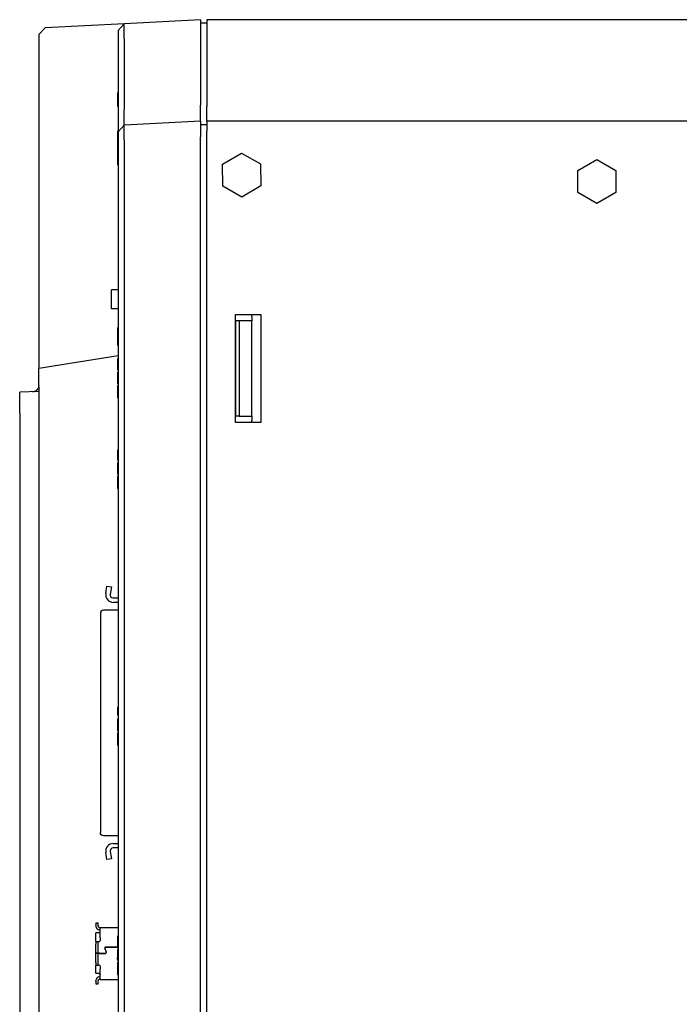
# Model space of a CAD drawing. Extents: x 12847 to 13300, y -1502 to -1025.
# Tile 38 of 42: x 13088 to 13192, y -1210 to -1055. Entities that reach past the tile are written whole.
import ezdxf

# ---------------------------------------------------------------- set-up
doc = ezdxf.new("R2010")
doc.units = 0
doc.layers.add('2', color=2, linetype='CONTINUOUS')

msp = doc.modelspace()

# ---------------------------------------------------------------- linework, layer by layer
at = {"layer": '2', "color": 7}
for p, q in [((13104.617, -1055.637), (13092.117, -1056.292)), ((13103.618, -1056.69), (13104.616, -1055.638)), ((13116.618, -1055.008), (13104.617, -1055.637)), ((13116.618, -1055.008), (13116.618, -1057.505)), ((13116.618, -1055.512), (13116.749, -1055.512)), ((13116.749, -1055.512), (13117.618, -1055.512)), ((13294.618, -1055.008), (13117.618, -1055.008)), ((13117.618, -1055.008), (13117.618, -1056.608)), ((13091.118, -1057.345), (13092.117, -1056.292)), ((13091.118, -1057.345), (13092.116, -1056.293)), ((13091.118, -1057.345), (13091.118, -1107.046)), ((13103.618, -1056.69), (13103.618, -1058.134)), ((13117.618, -1056.608), (13117.618, -1068.655)), ((13103.618, -1058.134), (13103.618, -1058.193)), ((13103.618, -1058.193), (13103.618, -1069.141)), ((13104.617, -1058.141), (13104.617, -1058.134)), ((13104.617, -1069.141), (13104.617, -1058.141)), ((13116.618, -1057.505), (13116.618, -1068.512)), ((13103.518, -1066.56), (13103.518, -1066.56)), ((13103.518, -1066.56), (13103.518, -1066.606)), ((13103.618, -1066.56), (13103.518, -1066.56)), ((13103.618, -1066.606), (13103.518, -1066.606)), ((13103.518, -1066.606), (13103.518, -1066.61)), ((13103.618, -1066.61), (13103.518, -1066.61)), ((13103.518, -1066.61), (13103.518, -1066.621)), ((13103.618, -1066.621), (13103.518, -1066.621)), ((13103.518, -1066.621), (13103.518, -1066.625)), ((13103.618, -1066.625), (13103.518, -1066.625)), ((13103.518, -1066.625), (13103.518, -1066.636)), ((13103.518, -1066.636), (13103.518, -1066.64)), ((13103.618, -1066.636), (13103.518, -1066.636)), ((13103.618, -1066.64), (13103.518, -1066.64)), ((13103.518, -1066.64), (13103.518, -1066.647)), ((13103.518, -1066.647), (13103.518, -1066.647)), ((13103.518, -1066.647), (13103.518, -1066.695)), ((13103.618, -1066.647), (13103.518, -1066.647)), ((13103.518, -1066.695), (13103.518, -1066.711)), ((13103.618, -1066.695), (13103.518, -1066.695)), ((13103.618, -1066.711), (13103.518, -1066.711)), ((13103.518, -1066.711), (13103.518, -1066.948)), ((13103.618, -1066.948), (13103.518, -1066.948)), ((13103.518, -1066.948), (13103.518, -1067.483)), ((13103.618, -1067.483), (13103.518, -1067.483)), ((13103.518, -1067.483), (13103.518, -1067.495)), ((13103.618, -1067.495), (13103.518, -1067.495)), ((13103.518, -1067.495), (13103.518, -1067.731)), ((13103.618, -1067.731), (13103.518, -1067.731)), ((13103.518, -1067.731), (13103.518, -1068.462)), ((13103.618, -1068.462), (13103.518, -1068.462)), ((13103.518, -1068.462), (13103.518, -1068.474)), ((13103.618, -1068.474), (13103.518, -1068.474)), ((13103.518, -1068.474), (13103.518, -1068.711)), ((13103.518, -1068.711), (13103.518, -1068.721)), ((13103.618, -1068.711), (13103.518, -1068.711)), ((13103.618, -1068.721), (13103.518, -1068.721)), ((13103.618, -1069.141), (13103.618, -1072.69)), ((13116.618, -1071.008), (13116.618, -1068.512)), ((13117.618, -1071.008), (13117.618, -1068.655)), ((13116.618, -1071.008), (13104.617, -1071.637)), ((13116.618, -1071.008), (13116.618, -1073.505)), ((13117.618, -1071.008), (13117.618, -1072.608)), ((13296.118, -1071.008), (13117.618, -1071.008)), ((13103.618, -1072.605), (13103.518, -1072.605)), ((13103.518, -1072.605), (13103.518, -1072.609)), ((13103.618, -1072.609), (13103.518, -1072.609)), ((13103.518, -1072.609), (13103.518, -1072.62)), ((13103.618, -1072.62), (13103.518, -1072.62)), ((13103.518, -1072.62), (13103.518, -1072.637)), ((13103.618, -1072.637), (13103.518, -1072.637)), ((13103.518, -1072.637), (13103.518, -1072.66)), ((13103.618, -1072.66), (13103.518, -1072.66)), ((13103.518, -1072.66), (13103.518, -1072.689)), ((13103.618, -1072.689), (13103.518, -1072.689)), ((13103.518, -1072.689), (13103.518, -1072.724)), ((13103.618, -1072.724), (13103.518, -1072.724)), ((13103.518, -1072.724), (13103.518, -1072.764)), ((13103.618, -1072.764), (13103.518, -1072.764)), ((13103.518, -1072.764), (13103.518, -1072.809)), ((13103.618, -1072.809), (13103.518, -1072.809)), ((13103.518, -1072.809), (13103.518, -1072.859)), ((13103.618, -1072.859), (13103.518, -1072.859)), ((13103.518, -1072.859), (13103.518, -1072.914)), ((13103.618, -1072.69), (13104.616, -1071.638)), ((13103.618, -1072.69), (13103.618, -1074.134)), ((13116.618, -1071.512), (13116.749, -1071.512)), ((13116.749, -1071.512), (13117.618, -1071.512)), ((13117.618, -1283.408), (13117.618, -1072.608)), ((13103.618, -1072.914), (13103.518, -1072.914)), ((13103.518, -1072.914), (13103.518, -1072.974)), ((13103.618, -1072.974), (13103.518, -1072.974)), ((13103.518, -1072.974), (13103.518, -1073.037)), ((13103.618, -1073.037), (13103.518, -1073.037)), ((13103.518, -1073.037), (13103.518, -1073.105)), ((13103.618, -1073.105), (13103.518, -1073.105)), ((13103.518, -1073.105), (13103.518, -1073.177)), ((13103.618, -1073.177), (13103.518, -1073.177)), ((13103.518, -1073.177), (13103.518, -1073.252)), ((13103.618, -1073.252), (13103.518, -1073.252)), ((13103.518, -1073.252), (13103.518, -1073.33)), ((13103.618, -1073.33), (13103.518, -1073.33)), ((13103.518, -1073.33), (13103.518, -1073.412)), ((13103.618, -1073.412), (13103.518, -1073.412)), ((13103.518, -1073.412), (13103.518, -1073.496)), ((13103.618, -1073.496), (13103.518, -1073.496)), ((13103.518, -1073.496), (13103.518, -1073.583)), ((13103.618, -1073.583), (13103.518, -1073.583)), ((13103.518, -1073.583), (13103.518, -1073.672)), ((13103.618, -1073.672), (13103.518, -1073.672)), ((13103.518, -1073.672), (13103.518, -1073.764)), ((13103.618, -1073.764), (13103.518, -1073.764)), ((13103.518, -1073.764), (13103.518, -1073.857)), ((13103.618, -1073.857), (13103.518, -1073.857)), ((13103.518, -1073.857), (13103.518, -1073.953)), ((13103.618, -1073.953), (13103.518, -1073.953)), ((13103.518, -1073.953), (13103.518, -1073.998)), ((13103.618, -1073.998), (13103.518, -1073.998)), ((13103.518, -1073.998), (13103.518, -1074.187)), ((13103.618, -1074.187), (13103.518, -1074.187)), ((13103.518, -1074.187), (13103.518, -1074.474)), ((13103.618, -1074.134), (13103.618, -1281.883)), ((13104.617, -1281.883), (13104.617, -1074.134)), ((13116.618, -1282.512), (13116.618, -1073.505)), ((13103.618, -1074.474), (13103.518, -1074.474)), ((13103.518, -1074.474), (13103.518, -1074.635)), ((13103.518, -1074.635), (13103.518, -1075.23)), ((13103.618, -1074.635), (13103.518, -1074.635)), ((13103.618, -1075.23), (13103.518, -1075.23)), ((13103.518, -1075.23), (13103.518, -1075.437)), ((13103.618, -1075.437), (13103.518, -1075.437)), ((13103.518, -1075.437), (13103.518, -1075.438)), ((13103.618, -1075.438), (13103.518, -1075.438)), ((13103.518, -1075.438), (13103.518, -1075.439)), ((13103.618, -1075.439), (13103.518, -1075.439)), ((13103.518, -1075.439), (13103.518, -1075.44)), ((13103.618, -1075.44), (13103.518, -1075.44)), ((13103.518, -1075.44), (13103.518, -1075.442)), ((13103.618, -1075.442), (13103.518, -1075.442)), ((13103.518, -1075.442), (13103.518, -1075.445)), ((13103.618, -1075.445), (13103.518, -1075.445)), ((13103.518, -1075.445), (13103.518, -1075.449)), ((13103.618, -1075.449), (13103.518, -1075.449)), ((13103.518, -1075.449), (13103.518, -1075.453)), ((13103.618, -1075.453), (13103.518, -1075.453)), ((13103.518, -1075.453), (13103.518, -1075.458)), ((13103.618, -1075.458), (13103.518, -1075.458)), ((13103.518, -1075.458), (13103.518, -1075.464)), ((13103.618, -1075.464), (13103.518, -1075.464)), ((13103.518, -1075.464), (13103.518, -1075.47)), ((13103.618, -1075.47), (13103.518, -1075.47)), ((13103.518, -1075.47), (13103.518, -1075.477)), ((13103.618, -1075.477), (13103.518, -1075.477)), ((13103.518, -1075.477), (13103.518, -1075.485)), ((13103.618, -1075.485), (13103.518, -1075.485)), ((13103.518, -1075.485), (13103.518, -1075.494)), ((13103.618, -1075.494), (13103.518, -1075.494)), ((13103.518, -1075.494), (13103.518, -1075.504)), ((13103.618, -1075.504), (13103.518, -1075.504)), ((13103.518, -1075.504), (13103.518, -1075.514)), ((13103.618, -1075.514), (13103.518, -1075.514)), ((13103.518, -1075.514), (13103.518, -1075.526)), ((13103.618, -1075.526), (13103.518, -1075.526)), ((13103.518, -1075.526), (13103.518, -1075.538)), ((13103.618, -1075.538), (13103.518, -1075.538)), ((13103.518, -1075.538), (13103.518, -1075.552)), ((13103.618, -1075.552), (13103.518, -1075.552)), ((13103.518, -1075.552), (13103.518, -1075.566)), ((13103.618, -1075.566), (13103.518, -1075.566)), ((13103.518, -1075.566), (13103.518, -1075.582)), ((13103.618, -1075.582), (13103.518, -1075.582)), ((13103.518, -1075.582), (13103.518, -1075.598)), ((13103.618, -1075.598), (13103.518, -1075.598)), ((13103.518, -1075.598), (13103.518, -1075.616)), ((13103.618, -1075.616), (13103.518, -1075.616)), ((13103.518, -1075.616), (13103.518, -1075.635)), ((13103.618, -1075.635), (13103.518, -1075.635)), ((13103.518, -1075.635), (13103.518, -1075.655)), ((13103.618, -1075.655), (13103.518, -1075.655)), ((13103.518, -1075.655), (13103.518, -1075.674)), ((13103.618, -1075.674), (13103.518, -1075.674)), ((13103.518, -1075.674), (13103.518, -1075.695)), ((13103.618, -1075.695), (13103.518, -1075.695)), ((13103.518, -1075.695), (13103.518, -1075.718)), ((13103.618, -1075.718), (13103.518, -1075.718)), ((13103.518, -1075.718), (13103.518, -1075.741)), ((13103.618, -1075.741), (13103.518, -1075.741)), ((13103.518, -1075.741), (13103.518, -1075.765)), ((13103.618, -1075.765), (13103.518, -1075.765)), ((13103.518, -1075.765), (13103.518, -1075.791)), ((13103.618, -1075.791), (13103.518, -1075.791)), ((13103.518, -1075.791), (13103.518, -1075.817)), ((13103.618, -1075.817), (13103.518, -1075.817)), ((13103.518, -1075.817), (13103.518, -1075.844)), ((13103.618, -1075.844), (13103.518, -1075.844)), ((13103.518, -1075.844), (13103.518, -1075.872)), ((13103.618, -1075.872), (13103.518, -1075.872)), ((13103.518, -1075.872), (13103.518, -1075.9)), ((13103.618, -1075.9), (13103.518, -1075.9)), ((13103.518, -1075.9), (13103.518, -1075.929)), ((13103.618, -1075.929), (13103.518, -1075.929)), ((13103.518, -1075.929), (13103.518, -1075.958)), ((13103.618, -1075.958), (13103.518, -1075.958)), ((13103.518, -1075.958), (13103.518, -1075.988)), ((13103.618, -1075.988), (13103.518, -1075.988)), ((13103.518, -1075.988), (13103.518, -1076.018)), ((13103.618, -1076.018), (13103.518, -1076.018)), ((13103.518, -1076.018), (13103.518, -1076.048)), ((13103.618, -1076.048), (13103.518, -1076.048)), ((13103.518, -1076.048), (13103.518, -1076.079)), ((13103.618, -1076.079), (13103.518, -1076.079)), ((13103.518, -1076.079), (13103.518, -1076.11)), ((13103.618, -1076.11), (13103.518, -1076.11)), ((13103.518, -1076.11), (13103.518, -1076.14)), ((13103.618, -1076.14), (13103.518, -1076.14)), ((13103.518, -1076.14), (13103.518, -1076.171)), ((13103.618, -1076.171), (13103.518, -1076.171)), ((13103.518, -1076.171), (13103.518, -1076.201)), ((13103.618, -1076.201), (13103.518, -1076.201)), ((13103.518, -1076.201), (13103.518, -1076.231)), ((13103.618, -1076.231), (13103.518, -1076.231)), ((13103.518, -1076.231), (13103.518, -1076.261)), ((13103.618, -1076.261), (13103.518, -1076.261)), ((13103.518, -1076.261), (13103.518, -1076.291)), ((13103.618, -1076.291), (13103.518, -1076.291)), ((13103.518, -1076.291), (13103.518, -1076.32)), ((13103.618, -1076.32), (13103.518, -1076.32)), ((13103.518, -1076.32), (13103.518, -1077.765)), ((13120.109, -1077.792), (13123.1, -1076.044)), ((13123.1, -1076.044), (13126.109, -1077.76)), ((13176.118, -1078.776), (13179.118, -1077.044)), ((13179.118, -1077.044), (13182.118, -1078.776)), ((13103.518, -1077.765), (13103.518, -1077.778)), ((13103.518, -1077.765), (13103.518, -1077.765)), ((13103.618, -1077.765), (13103.518, -1077.765)), ((13103.618, -1077.765), (13103.518, -1077.765)), ((13103.618, -1077.778), (13103.518, -1077.778)), ((13103.518, -1077.778), (13103.518, -1077.785)), ((13103.618, -1077.785), (13103.518, -1077.785)), ((13103.518, -1077.785), (13103.518, -1077.791)), ((13103.618, -1077.791), (13103.518, -1077.791)), ((13103.518, -1077.791), (13103.518, -1077.793)), ((13103.518, -1077.793), (13103.518, -1077.798)), ((13103.618, -1077.793), (13103.518, -1077.793)), ((13103.618, -1077.798), (13103.518, -1077.798)), ((13103.518, -1077.798), (13103.518, -1077.816)), ((13103.618, -1077.816), (13103.518, -1077.816)), ((13103.518, -1077.816), (13103.518, -1077.839)), ((13103.618, -1077.839), (13103.518, -1077.839)), ((13103.518, -1077.839), (13103.518, -1077.844)), ((13103.618, -1077.844), (13103.518, -1077.844)), ((13103.518, -1077.844), (13103.518, -1077.851)), ((13103.618, -1077.851), (13103.518, -1077.851)), ((13103.518, -1077.851), (13103.518, -1077.857)), ((13103.518, -1077.857), (13103.518, -1077.862)), ((13103.518, -1077.862), (13103.518, -1077.867)), ((13103.518, -1077.867), (13103.518, -1077.872)), ((13103.518, -1077.872), (13103.518, -1077.877)), ((13103.518, -1077.877), (13103.518, -1077.881)), ((13103.518, -1077.881), (13103.518, -1077.884)), ((13103.518, -1077.884), (13103.518, -1077.888)), ((13103.518, -1077.888), (13103.518, -1077.891)), ((13103.518, -1077.891), (13103.518, -1077.894)), ((13103.618, -1077.894), (13103.518, -1077.894)), ((13103.518, -1077.894), (13103.518, -1077.897)), ((13103.618, -1077.897), (13103.518, -1077.897)), ((13103.518, -1077.897), (13103.518, -1077.899)), ((13103.618, -1077.899), (13103.518, -1077.899)), ((13103.518, -1077.899), (13103.518, -1077.899)), ((13103.618, -1077.899), (13103.518, -1077.899)), ((13120.128, -1081.256), (13120.109, -1077.792)), ((13126.109, -1077.76), (13126.127, -1081.224)), ((13176.118, -1082.24), (13176.118, -1078.776)), ((13182.118, -1078.776), (13182.118, -1082.24)), ((13123.137, -1082.972), (13120.128, -1081.256)), ((13126.127, -1081.224), (13123.137, -1082.972)), ((13179.118, -1083.972), (13176.118, -1082.24)), ((13182.118, -1082.24), (13179.118, -1083.972)), ((13102.618, -1100.608), (13102.618, -1097.608)), ((13103.618, -1097.608), (13102.618, -1097.608)), ((13103.618, -1100.608), (13102.618, -1100.608)), ((13122.118, -1118.508), (13122.118, -1101.508)), ((13122.118, -1101.508), (13126.118, -1101.508)), ((13124.718, -1101.829), (13124.718, -1102.508)), ((13126.118, -1101.508), (13126.118, -1118.508)), ((13103.518, -1103.596), (13103.518, -1103.596)), ((13103.518, -1103.596), (13103.518, -1103.668)), ((13103.618, -1103.596), (13103.518, -1103.596)), ((13103.618, -1103.668), (13103.518, -1103.668)), ((13103.518, -1103.668), (13103.518, -1103.675)), ((13103.518, -1103.675), (13103.518, -1103.696)), ((13103.518, -1103.696), (13103.518, -1103.716)), ((13103.618, -1103.696), (13103.518, -1103.696)), ((13103.618, -1103.716), (13103.518, -1103.716)), ((13103.518, -1103.716), (13103.518, -1103.72)), ((13103.518, -1103.72), (13103.518, -1103.765)), ((13103.618, -1103.72), (13103.518, -1103.72)), ((13103.618, -1103.765), (13103.518, -1103.765)), ((13103.518, -1103.765), (13103.518, -1104.065)), ((13122.718, -1102.508), (13122.218, -1102.508)), ((13122.218, -1117.508), (13122.218, -1102.508)), ((13124.718, -1102.508), (13122.718, -1102.508)), ((13122.718, -1102.508), (13122.718, -1117.508)), ((13124.718, -1117.508), (13124.718, -1102.508)), ((13103.618, -1104.065), (13103.518, -1104.065)), ((13103.518, -1104.065), (13103.518, -1106.305)), ((13103.618, -1106.305), (13103.518, -1106.305)), ((13103.518, -1106.305), (13103.518, -1106.35)), ((13103.618, -1106.35), (13103.518, -1106.35)), ((13103.618, -1106.35), (13103.518, -1106.35)), ((13103.618, -1106.35), (13103.518, -1106.35)), ((13091.118, -1107.046), (13091.118, -1110.008)), ((13103.618, -1108.008), (13091.118, -1110.008)), ((13103.618, -1108.493), (13103.518, -1108.493)), ((13103.518, -1108.493), (13103.518, -1108.795)), ((13091.118, -1112.971), (13091.118, -1110.008)), ((13103.618, -1108.795), (13103.518, -1108.795)), ((13103.518, -1108.795), (13103.518, -1109.122)), ((13103.618, -1109.122), (13103.518, -1109.122)), ((13103.518, -1109.122), (13103.518, -1110.244)), ((13103.618, -1110.244), (13103.518, -1110.244)), ((13103.618, -1110.569), (13103.518, -1110.569)), ((13103.518, -1110.569), (13103.518, -1110.948)), ((13103.518, -1110.948), (13103.518, -1112.072)), ((13103.618, -1110.948), (13103.518, -1110.948)), ((13091.118, -1112.971), (13091.118, -1279.046)), ((13103.618, -1112.072), (13103.518, -1112.072)), ((13103.518, -1112.072), (13103.518, -1112.387)), ((13103.618, -1112.387), (13103.518, -1112.387)), ((13103.618, -1112.702), (13103.518, -1112.702)), ((13103.518, -1112.702), (13103.518, -1113.039)), ((13103.618, -1113.039), (13103.518, -1113.039)), ((13103.518, -1113.039), (13103.518, -1113.492)), ((13091.118, -1113.665), (13088.118, -1113.77)), ((13088.118, -1117.008), (13088.118, -1113.77)), ((13103.518, -1113.492), (13103.518, -1114.309)), ((13103.518, -1114.309), (13103.518, -1114.629)), ((13103.618, -1114.629), (13103.518, -1114.629)), ((13088.118, -1117.008), (13088.118, -1275.008)), ((13122.718, -1117.508), (13122.218, -1117.508)), ((13122.718, -1117.508), (13124.718, -1117.508)), ((13124.718, -1117.508), (13124.718, -1118.187)), ((13126.118, -1118.508), (13122.118, -1118.508)), ((13103.618, -1122.91), (13103.518, -1122.91)), ((13103.518, -1122.91), (13103.518, -1123.135)), ((13103.518, -1123.135), (13103.518, -1123.76)), ((13103.518, -1123.76), (13103.518, -1124.454)), ((13103.618, -1124.454), (13103.518, -1124.454)), ((13103.618, -1124.876), (13103.518, -1124.876)), ((13103.518, -1124.876), (13103.518, -1125.255)), ((13103.518, -1125.255), (13103.518, -1126.379)), ((13103.618, -1125.255), (13103.518, -1125.255)), ((13103.618, -1126.379), (13103.518, -1126.379)), ((13103.518, -1126.379), (13103.518, -1126.693)), ((13103.618, -1126.693), (13103.518, -1126.693)), ((13103.618, -1127.008), (13103.518, -1127.008)), ((13103.518, -1127.008), (13103.518, -1127.346)), ((13103.618, -1127.346), (13103.518, -1127.346)), ((13103.518, -1127.346), (13103.518, -1127.799)), ((13103.518, -1127.799), (13103.518, -1128.616)), ((13103.518, -1128.616), (13103.518, -1128.935)), ((13103.618, -1128.935), (13103.518, -1128.935)), ((13101.688, -1145.49), (13101.879, -1144.349)), ((13101.879, -1144.349), (13102.569, -1144.465)), ((13102.569, -1144.465), (13102.378, -1145.606)), ((13102.872, -1146.188), (13103.618, -1146.188)), ((13103.618, -1146.888), (13102.872, -1146.888)), ((13100.837, -1148.623), (13100.837, -1148.649)), ((13100.837, -1148.649), (13100.837, -1149.67)), ((13103.618, -1148.123), (13101.337, -1148.123)), ((13103.618, -1148.123), (13101.337, -1148.123)), ((13103.618, -1148.123), (13101.337, -1148.123)), ((13100.837, -1149.67), (13100.837, -1150.414)), ((13100.837, -1150.414), (13100.837, -1181.392)), ((13103.618, -1163.45), (13103.518, -1163.45)), ((13103.518, -1163.45), (13103.518, -1164.689)), ((13103.618, -1164.689), (13103.518, -1164.689)), ((13103.618, -1165.331), (13103.518, -1165.331)), ((13103.518, -1165.331), (13103.518, -1165.71)), ((13103.518, -1165.71), (13103.518, -1166.834)), ((13103.618, -1165.71), (13103.518, -1165.71)), ((13103.618, -1166.834), (13103.518, -1166.834)), ((13103.518, -1166.834), (13103.518, -1167.148)), ((13103.618, -1167.148), (13103.518, -1167.148)), ((13103.618, -1167.463), (13103.518, -1167.463)), ((13103.518, -1167.463), (13103.518, -1167.801)), ((13103.618, -1167.801), (13103.518, -1167.801)), ((13103.518, -1167.801), (13103.518, -1168.254)), ((13103.518, -1168.254), (13103.518, -1169.071)), ((13103.518, -1169.071), (13103.518, -1169.39)), ((13103.618, -1169.39), (13103.518, -1169.39)), ((13100.837, -1181.392), (13100.837, -1182.136)), ((13100.837, -1182.136), (13100.837, -1183.157)), ((13100.837, -1183.157), (13100.837, -1183.184)), ((13101.337, -1183.684), (13101.337, -1183.64)), ((13103.618, -1183.684), (13101.337, -1183.684)), ((13102.378, -1186.201), (13102.569, -1187.342)), ((13102.872, -1184.918), (13103.618, -1184.918)), ((13103.618, -1185.618), (13102.872, -1185.618)), ((13101.879, -1187.457), (13101.688, -1186.316)), ((13102.569, -1187.342), (13101.879, -1187.457)), ((13100.118, -1197.438), (13100.118, -1197.838)), ((13100.118, -1197.438), (13100.468, -1197.438)), ((13100.118, -1197.938), (13100.118, -1197.838)), ((13100.468, -1197.838), (13100.468, -1197.438)), ((13100.468, -1197.888), (13100.468, -1197.838)), ((13100.718, -1198.138), (13100.818, -1198.138)), ((13100.818, -1198.538), (13100.718, -1198.538)), ((13100.818, -1198.138), (13103.618, -1198.138)), ((13100.818, -1198.138), (13100.818, -1198.314)), ((13100.818, -1199.792), (13100.818, -1198.314)), ((13100.118, -1200.388), (13100.118, -1198.988)), ((13100.618, -1198.988), (13100.118, -1198.988)), ((13100.818, -1199.792), (13100.818, -1200.188)), ((13103.618, -1199.543), (13103.518, -1199.543)), ((13103.518, -1199.543), (13103.518, -1201.11)), ((13100.118, -1200.388), (13100.468, -1200.388)), ((13100.118, -1200.388), (13100.118, -1200.788)), ((13100.118, -1202.235), (13100.118, -1200.788)), ((13100.468, -1200.788), (13100.468, -1200.388)), ((13100.468, -1200.388), (13100.718, -1200.388)), ((13100.468, -1202.235), (13100.468, -1200.788)), ((13101.528, -1201.442), (13101.777, -1202.04)), ((13101.783, -1202.038), (13101.534, -1201.44)), ((13103.618, -1201.238), (13101.664, -1201.238)), ((13101.664, -1201.245), (13103.618, -1201.245)), ((13103.618, -1201.11), (13103.518, -1201.11)), ((13103.618, -1201.552), (13103.518, -1201.552)), ((13103.518, -1201.552), (13103.518, -1201.931)), ((13100.468, -1202.235), (13100.118, -1202.235)), ((13100.118, -1202.242), (13100.118, -1202.235)), ((13100.468, -1202.242), (13100.118, -1202.242)), ((13100.118, -1203.688), (13100.118, -1202.242)), ((13100.718, -1202.235), (13100.468, -1202.235)), ((13100.468, -1203.688), (13100.468, -1202.242)), ((13100.718, -1202.242), (13100.468, -1202.242)), ((13100.479, -1202.235), (13100.479, -1202.242)), ((13100.718, -1202.235), (13101.647, -1202.235)), ((13100.718, -1202.242), (13101.647, -1202.242)), ((13103.518, -1202.941), (13103.479, -1203.035)), ((13103.485, -1203.037), (13103.518, -1202.959)), ((13103.518, -1201.931), (13103.518, -1203.055)), ((13103.618, -1201.931), (13103.518, -1201.931)), ((13103.618, -1203.055), (13103.518, -1203.055)), ((13103.518, -1203.055), (13103.518, -1203.37)), ((13100.118, -1203.688), (13100.118, -1204.088)), ((13100.118, -1204.088), (13100.468, -1204.088)), ((13100.118, -1205.388), (13100.118, -1204.088)), ((13100.468, -1204.088), (13100.468, -1203.688)), ((13100.718, -1204.088), (13100.468, -1204.088)), ((13100.818, -1204.288), (13100.818, -1204.665)), ((13100.818, -1206.162), (13100.818, -1204.665)), ((13103.618, -1203.37), (13103.518, -1203.37)), ((13103.618, -1203.685), (13103.518, -1203.685)), ((13103.518, -1203.685), (13103.518, -1204.022)), ((13103.618, -1204.022), (13103.518, -1204.022)), ((13103.518, -1204.022), (13103.518, -1204.475)), ((13103.518, -1204.475), (13103.518, -1205.292)), ((13100.118, -1205.388), (13100.618, -1205.388)), ((13100.718, -1205.938), (13100.818, -1205.938)), ((13100.818, -1206.338), (13103.618, -1206.338)), ((13103.518, -1205.292), (13103.518, -1205.611)), ((13103.618, -1205.611), (13103.518, -1205.611)), ((13100.118, -1206.638), (13100.118, -1206.538)), ((13100.118, -1206.638), (13100.118, -1207.038)), ((13100.118, -1207.038), (13100.468, -1207.038)), ((13100.468, -1206.638), (13100.468, -1206.588)), ((13100.468, -1207.038), (13100.468, -1206.638))]:
    msp.add_line(p, q, dxfattribs=at)
at = {"layer": '2', "color": 7, "flags": 128}
for points in [[(13104.617, -1058.134), (13104.613, -1057.971), (13104.61, -1057.808), (13104.607, -1057.647), (13104.605, -1057.489), (13104.602, -1057.332), (13104.6, -1057.179), (13104.598, -1057.031), (13104.597, -1056.887), (13104.596, -1056.748), (13104.595, -1056.615), (13104.594, -1056.489), (13104.594, -1056.37), (13104.594, -1056.258), (13104.595, -1056.154), (13104.596, -1056.059), (13104.597, -1055.973), (13104.598, -1055.896), (13104.6, -1055.828), (13104.602, -1055.77), (13104.605, -1055.723), (13104.607, -1055.686), (13104.61, -1055.659), (13104.613, -1055.643), (13104.617, -1055.637)], [(13092.117, -1056.292), (13092.117, -1056.292), (13092.117, -1056.292), (13092.117, -1056.292), (13092.117, -1056.292), (13092.117, -1056.292), (13092.117, -1056.292), (13092.117, -1056.292), (13092.117, -1056.292), (13092.117, -1056.292), (13092.116, -1056.292), (13092.116, -1056.292), (13092.116, -1056.292), (13092.116, -1056.293), (13092.116, -1056.293), (13092.116, -1056.293), (13092.116, -1056.293), (13092.116, -1056.293), (13092.116, -1056.293), (13092.116, -1056.293), (13092.116, -1056.293), (13092.116, -1056.293), (13092.116, -1056.293), (13092.116, -1056.293), (13092.116, -1056.293)], [(13104.617, -1071.637), (13104.613, -1071.632), (13104.61, -1071.616), (13104.607, -1071.59), (13104.605, -1071.553), (13104.602, -1071.506), (13104.6, -1071.448), (13104.598, -1071.381), (13104.597, -1071.304), (13104.596, -1071.218), (13104.595, -1071.123), (13104.594, -1071.019), (13104.594, -1070.908), (13104.594, -1070.788), (13104.595, -1070.662), (13104.596, -1070.529), (13104.597, -1070.39), (13104.598, -1070.246), (13104.6, -1070.097), (13104.602, -1069.944), (13104.605, -1069.787), (13104.607, -1069.628), (13104.61, -1069.466), (13104.613, -1069.304), (13104.617, -1069.141)], [(13104.617, -1074.134), (13104.613, -1073.969), (13104.61, -1073.807), (13104.607, -1073.646), (13104.605, -1073.487), (13104.602, -1073.331), (13104.6, -1073.178), (13104.598, -1073.029), (13104.597, -1072.885), (13104.596, -1072.747), (13104.595, -1072.614), (13104.594, -1072.488), (13104.594, -1072.369), (13104.594, -1072.257), (13104.595, -1072.153), (13104.596, -1072.058), (13104.597, -1071.972), (13104.598, -1071.895), (13104.6, -1071.828), (13104.602, -1071.77), (13104.605, -1071.723), (13104.607, -1071.685), (13104.61, -1071.659), (13104.613, -1071.643), (13104.617, -1071.637)], [(13091.118, -1112.7), (13091.115, -1112.778), (13091.106, -1112.855), (13091.091, -1112.93), (13091.071, -1113.002), (13091.047, -1113.072), (13091.017, -1113.137), (13090.985, -1113.199), (13090.949, -1113.256), (13090.912, -1113.308), (13090.873, -1113.356), (13090.832, -1113.4), (13090.787, -1113.443), (13090.741, -1113.482), (13090.692, -1113.518), (13090.642, -1113.552), (13090.59, -1113.581), (13090.537, -1113.608), (13090.482, -1113.631), (13090.427, -1113.651), (13090.372, -1113.667), (13090.317, -1113.68), (13090.261, -1113.689), (13090.207, -1113.696), (13090.153, -1113.699)], [(13101.337, -1183.684), (13101.146, -1183.646), (13100.984, -1183.537), (13100.875, -1183.375), (13100.837, -1183.184)], [(13100.618, -1198.117), (13100.622, -1198.119), (13100.627, -1198.121), (13100.631, -1198.122), (13100.635, -1198.124), (13100.639, -1198.125), (13100.644, -1198.127), (13100.648, -1198.128), (13100.652, -1198.129), (13100.656, -1198.13), (13100.66, -1198.131), (13100.665, -1198.132), (13100.669, -1198.133), (13100.673, -1198.134), (13100.677, -1198.135), (13100.682, -1198.136), (13100.686, -1198.136), (13100.69, -1198.137), (13100.694, -1198.137), (13100.698, -1198.137), (13100.702, -1198.138), (13100.706, -1198.138), (13100.71, -1198.138), (13100.714, -1198.138), (13100.718, -1198.138)], [(13100.718, -1198.538), (13100.714, -1198.538), (13100.711, -1198.538), (13100.707, -1198.538), (13100.703, -1198.538), (13100.699, -1198.538), (13100.695, -1198.538), (13100.691, -1198.538), (13100.687, -1198.537), (13100.682, -1198.537), (13100.678, -1198.537), (13100.674, -1198.537), (13100.67, -1198.536), (13100.666, -1198.536), (13100.661, -1198.536), (13100.657, -1198.535), (13100.653, -1198.535), (13100.649, -1198.534), (13100.644, -1198.534), (13100.64, -1198.533), (13100.636, -1198.533), (13100.631, -1198.532), (13100.627, -1198.531), (13100.623, -1198.531), (13100.618, -1198.53)], [(13100.718, -1198.961), (13100.714, -1198.964), (13100.711, -1198.966), (13100.707, -1198.968), (13100.703, -1198.97), (13100.699, -1198.971), (13100.695, -1198.973), (13100.691, -1198.975), (13100.687, -1198.976), (13100.682, -1198.978), (13100.678, -1198.979), (13100.674, -1198.98), (13100.67, -1198.981), (13100.666, -1198.983), (13100.661, -1198.984), (13100.657, -1198.984), (13100.653, -1198.985), (13100.649, -1198.986), (13100.644, -1198.987), (13100.64, -1198.987), (13100.636, -1198.987), (13100.631, -1198.988), (13100.627, -1198.988), (13100.623, -1198.988), (13100.618, -1198.988)], [(13100.818, -1200.188), (13100.818, -1200.189), (13100.818, -1200.191), (13100.818, -1200.192), (13100.818, -1200.193), (13100.818, -1200.194), (13100.818, -1200.195), (13100.818, -1200.197), (13100.818, -1200.198), (13100.818, -1200.199), (13100.818, -1200.2), (13100.818, -1200.201), (13100.818, -1200.202), (13100.818, -1200.204), (13100.818, -1200.205), (13100.818, -1200.206), (13100.817, -1200.207), (13100.817, -1200.208), (13100.817, -1200.21), (13100.817, -1200.211), (13100.817, -1200.212), (13100.817, -1200.213), (13100.817, -1200.214), (13100.816, -1200.216), (13100.816, -1200.217)], [(13100.812, -1204.24), (13100.813, -1204.242), (13100.813, -1204.244), (13100.814, -1204.246), (13100.814, -1204.248), (13100.815, -1204.25), (13100.815, -1204.252), (13100.815, -1204.254), (13100.816, -1204.256), (13100.816, -1204.258), (13100.816, -1204.26), (13100.817, -1204.262), (13100.817, -1204.264), (13100.817, -1204.266), (13100.817, -1204.268), (13100.817, -1204.27), (13100.818, -1204.272), (13100.818, -1204.274), (13100.818, -1204.276), (13100.818, -1204.278), (13100.818, -1204.28), (13100.818, -1204.282), (13100.818, -1204.284), (13100.818, -1204.286), (13100.818, -1204.288)], [(13100.618, -1205.388), (13100.623, -1205.388), (13100.627, -1205.388), (13100.631, -1205.389), (13100.636, -1205.389), (13100.64, -1205.389), (13100.644, -1205.39), (13100.649, -1205.391), (13100.653, -1205.391), (13100.657, -1205.392), (13100.661, -1205.393), (13100.666, -1205.394), (13100.67, -1205.395), (13100.674, -1205.396), (13100.678, -1205.397), (13100.682, -1205.399), (13100.687, -1205.4), (13100.691, -1205.402), (13100.695, -1205.403), (13100.699, -1205.405), (13100.703, -1205.407), (13100.707, -1205.409), (13100.711, -1205.411), (13100.714, -1205.413), (13100.718, -1205.415)], [(13100.618, -1205.947), (13100.623, -1205.946), (13100.627, -1205.945), (13100.631, -1205.945), (13100.636, -1205.944), (13100.64, -1205.943), (13100.644, -1205.943), (13100.649, -1205.942), (13100.653, -1205.942), (13100.657, -1205.941), (13100.661, -1205.941), (13100.666, -1205.941), (13100.67, -1205.94), (13100.674, -1205.94), (13100.678, -1205.94), (13100.682, -1205.939), (13100.687, -1205.939), (13100.691, -1205.939), (13100.695, -1205.939), (13100.699, -1205.939), (13100.703, -1205.938), (13100.707, -1205.938), (13100.711, -1205.938), (13100.714, -1205.938), (13100.718, -1205.938)], [(13100.718, -1206.338), (13100.714, -1206.338), (13100.71, -1206.338), (13100.706, -1206.339), (13100.702, -1206.339), (13100.698, -1206.339), (13100.694, -1206.339), (13100.69, -1206.34), (13100.686, -1206.34), (13100.682, -1206.341), (13100.678, -1206.342), (13100.673, -1206.342), (13100.669, -1206.343), (13100.665, -1206.344), (13100.661, -1206.345), (13100.656, -1206.346), (13100.652, -1206.347), (13100.648, -1206.348), (13100.644, -1206.35), (13100.639, -1206.351), (13100.635, -1206.352), (13100.631, -1206.354), (13100.627, -1206.356), (13100.623, -1206.357), (13100.618, -1206.359)], [(13100.818, -1206.338), (13100.818, -1206.338), (13100.818, -1206.338), (13100.817, -1206.338), (13100.815, -1206.338), (13100.813, -1206.338), (13100.811, -1206.338), (13100.809, -1206.338), (13100.806, -1206.338), (13100.803, -1206.338), (13100.799, -1206.338), (13100.795, -1206.338), (13100.791, -1206.338), (13100.786, -1206.338), (13100.782, -1206.338), (13100.776, -1206.338), (13100.771, -1206.338), (13100.765, -1206.338), (13100.759, -1206.338), (13100.753, -1206.338), (13100.746, -1206.338), (13100.74, -1206.338), (13100.733, -1206.338), (13100.726, -1206.338), (13100.718, -1206.338)], [(13100.812, -1205.538), (13100.812, -1205.54), (13100.813, -1205.542), (13100.813, -1205.544), (13100.814, -1205.546), (13100.814, -1205.548), (13100.815, -1205.551), (13100.815, -1205.553), (13100.815, -1205.555), (13100.816, -1205.557), (13100.816, -1205.559), (13100.816, -1205.561), (13100.817, -1205.563), (13100.817, -1205.565), (13100.817, -1205.567), (13100.817, -1205.569), (13100.818, -1205.571), (13100.818, -1205.574), (13100.818, -1205.576), (13100.818, -1205.578), (13100.818, -1205.58), (13100.818, -1205.582), (13100.818, -1205.584), (13100.818, -1205.586), (13100.818, -1205.588)], [(13100.818, -1206.338), (13100.818, -1206.338), (13100.818, -1206.337), (13100.818, -1206.335), (13100.818, -1206.333), (13100.818, -1206.33), (13100.818, -1206.327), (13100.818, -1206.322), (13100.818, -1206.318), (13100.818, -1206.312), (13100.818, -1206.306), (13100.818, -1206.3), (13100.818, -1206.292), (13100.818, -1206.284), (13100.818, -1206.276), (13100.818, -1206.267), (13100.818, -1206.257), (13100.818, -1206.247), (13100.818, -1206.237), (13100.818, -1206.226), (13100.818, -1206.214), (13100.818, -1206.202), (13100.818, -1206.189), (13100.818, -1206.176), (13100.818, -1206.162)]]:
    msp.add_lwpolyline(points, dxfattribs=at)
at = {"layer": '2', "color": 7}
for centre, radius, start, end in [((13123.718, -1101.829), 1, 0, 18.72703), ((13123.718, -1118.187), 1, 341.27297, 0), ((13102.872, -1145.688), 1.2, 170.50531, 270), ((13102.872, -1145.688), 0.5, 170.50531, 270), ((13101.337, -1148.623), 0.5, 90, 180), ((13102.872, -1186.118), 1.2, 90, 189.49469), ((13102.872, -1186.118), 0.5, 90, 189.49469), ((13100.718, -1197.938), 0.6, 180, 260.40593), ((13100.718, -1197.888), 0.25, 180, 246.42182), ((13100.618, -1198.788), 0.2, 300, 0), ((13100.618, -1200.188), 0.2, 270, 351.79932), ((13101.664, -1201.386), 0.147, 90, 202.60638), ((13101.664, -1201.386), 0.141, 90, 202.60638), ((13101.647, -1202.094), 0.147, 270, 22.60638), ((13101.647, -1202.094), 0.141, 270, 22.60638), ((13103.614, -1203.092), 0.147, 157.15028, 229.15709), ((13103.614, -1203.092), 0.14, 157.15028, 226.7542), ((13100.618, -1204.288), 0.2, 13.84013, 90), ((13100.718, -1206.538), 0.6, 99.59407, 180), ((13100.718, -1206.588), 0.25, 113.57818, 180), ((13100.618, -1205.588), 0.2, 14.47751, 60)]:
    msp.add_arc(centre, radius, start, end, dxfattribs=at)

doc.saveas('drawing.dxf')
